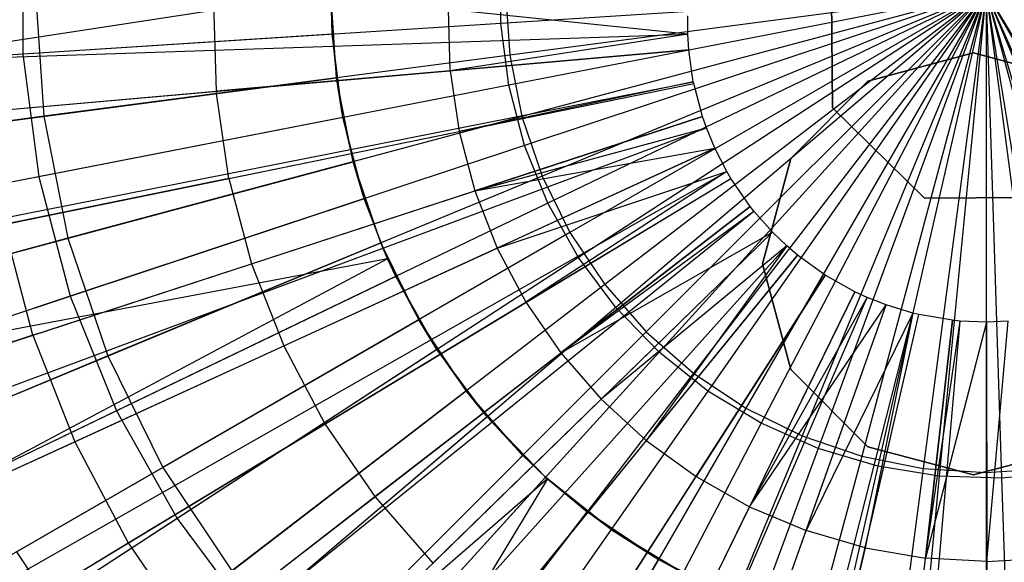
# Model space of a CAD drawing. Extents: x 0.2 to 40.1, y -6.7 to 6.7.
# Tile 177 of 256: x 10.057 to 10.648, y 3.246 to 3.572. Entities that reach past the tile are written whole.
import ezdxf

# ---------------------------------------------------------------- set-up
doc = ezdxf.new("R2010")
doc.units = 0
doc.header["$MEASUREMENT"] = 0
doc.layers.get('0').update_dxf_attribs({"color": 13, "linetype": 'CONTINUOUS'})

# ---------------------------------------------------------------- blocks, each defined once
blk = doc.blocks.new('SNOWBALL_XIV_PM3_STL')
at = {"color": 0}
for p, q in [((10.0584, 3.62546, 4.871), (10.0584, 3.5512, 4.871)), ((10.0584, 3.62546, 4.871), (10.0584, 3.5512, 4.871)), ((10.34533, 3.56962, 4.81693), (10.34533, 3.60704, 4.81693)), ((10.34533, 3.56962, 4.81693), (10.34533, 3.60704, 4.81693)), ((10.54396, 3.59646, 9.48565), (10.54454, 3.51903, 9.48565)), ((10.54454, 3.51903, 51.77575), (10.54396, 3.59646, 51.77575)), ((10.54396, 3.59646, 9.48565), (10.54454, 3.51903, 9.48565)), ((10.54454, 3.51903, 51.77575), (10.54396, 3.59646, 51.77575)), ((10.24337, 3.58833, 9.49024), (9.95986, 3.54488, 9.42376)), ((10.24337, 3.58833, 9.49024), (9.95986, 3.54488, 9.42376)), ((10.06605, 3.58833, 4.93766), (10.07093, 3.51384, 4.93766)), ((10.06605, 3.58833, 4.93766), (10.07093, 3.51384, 4.93766)), ((10.24337, 3.58833, 9.42593), (10.24418, 3.56313, 9.49024)), ((10.24673, 3.53699, 9.42593), (10.24337, 3.58833, 9.42593)), ((10.24418, 3.56313, 9.49024), (10.24337, 3.58833, 9.49024)), ((10.24337, 3.58833, 9.42593), (10.24418, 3.56313, 9.49024)), ((10.24418, 3.56313, 9.49024), (10.24337, 3.58833, 9.49024)), ((10.24673, 3.53699, 9.42593), (10.24337, 3.58833, 9.42593)), ((10.63672, 3.58833, 4.79882), (10.34533, 3.56962, 4.81693)), ((10.63672, 3.58833, 4.79882), (10.34533, 3.56962, 4.81693)), ((10.34827, 3.58833, 4.87007), (10.35074, 3.55068, 4.87007)), ((10.34827, 3.58833, 4.87007), (10.35074, 3.55068, 4.87007)), ((10.63672, 3.58833, 4.79882), (10.35011, 3.53251, 4.81693)), ((10.63672, 3.58833, 4.79882), (10.35011, 3.53251, 4.81693)), ((10.63672, 3.58833, 4.83819), (10.35074, 3.55068, 4.87007)), ((10.63672, 3.58833, 4.83819), (10.35074, 3.55068, 4.87007)), ((10.63672, 3.58833, 4.83819), (10.3581, 3.51368, 4.87007)), ((10.63672, 3.58833, 4.83819), (10.3581, 3.51368, 4.87007)), ((10.63672, 3.58833, 4.79882), (10.3596, 3.49632, 4.81693)), ((10.63672, 3.58833, 4.79882), (10.3596, 3.49632, 4.81693)), ((10.63672, 3.58833, 4.83819), (10.37023, 3.47795, 4.87007)), ((10.63672, 3.58833, 4.83819), (10.37023, 3.47795, 4.87007)), ((10.63672, 3.58833, 4.79882), (10.37364, 3.46164, 4.81693)), ((10.63672, 3.58833, 4.79882), (10.37364, 3.46164, 4.81693)), ((10.63672, 3.58833, 4.83819), (10.38692, 3.44411, 4.87007)), ((10.63672, 3.58833, 4.83819), (10.38692, 3.44411, 4.87007)), ((10.63672, 3.58833, 4.79882), (10.392, 3.42904, 4.81693)), ((10.63672, 3.58833, 4.79882), (10.392, 3.42904, 4.81693)), ((10.63672, 3.58833, 4.83819), (10.40788, 3.41273, 4.87007)), ((10.63672, 3.58833, 4.83819), (10.40788, 3.41273, 4.87007)), ((10.63672, 3.58833, 4.79882), (10.41438, 3.39905, 4.81693)), ((10.63672, 3.58833, 4.79882), (10.41438, 3.39905, 4.81693)), ((10.63672, 3.58833, 4.83819), (10.43276, 3.38437, 4.87007)), ((10.63672, 3.58833, 4.83819), (10.43276, 3.38437, 4.87007)), ((10.63672, 3.58833, 4.79882), (10.44041, 3.37217, 4.81693)), ((10.63672, 3.58833, 4.79882), (10.44041, 3.37217, 4.81693)), ((10.63672, 3.58833, 4.83819), (10.46113, 3.35949, 4.87007)), ((10.63672, 3.58833, 4.83819), (10.46113, 3.35949, 4.87007)), ((10.63672, 3.58833, 4.79882), (10.46967, 3.34884, 4.81693)), ((10.63672, 3.58833, 4.79882), (10.46967, 3.34884, 4.81693)), ((10.63672, 3.58833, 4.83819), (10.4925, 3.33853, 4.87007)), ((10.63672, 3.58833, 4.83819), (10.4925, 3.33853, 4.87007)), ((10.63672, 3.58833, 4.79882), (10.50166, 3.32945, 4.81693)), ((10.63672, 3.58833, 4.79882), (10.50166, 3.32945, 4.81693)), ((10.63672, 3.58833, 4.83819), (10.52634, 3.32184, 4.87007)), ((10.63672, 3.58833, 4.83819), (10.52634, 3.32184, 4.87007)), ((10.63672, 3.58833, 4.79882), (10.53588, 3.3143, 4.81693)), ((10.63672, 3.58833, 4.79882), (10.53588, 3.3143, 4.81693)), ((10.63672, 3.58833, 4.83819), (10.56207, 3.30971, 4.87007)), ((10.63672, 3.58833, 4.83819), (10.56207, 3.30971, 4.87007)), ((10.63672, 3.58833, 4.79882), (10.57175, 3.30366, 4.81693)), ((10.63672, 3.58833, 4.79882), (10.57175, 3.30366, 4.81693)), ((10.63672, 3.58833, 4.83819), (10.59907, 3.30235, 4.87007)), ((10.63672, 3.58833, 4.83819), (10.59907, 3.30235, 4.87007)), ((10.63672, 3.58833, 4.79882), (10.60869, 3.29768, 4.81693)), ((10.63672, 3.58833, 4.79882), (10.60869, 3.29768, 4.81693)), ((10.63672, 3.58833, 4.83819), (10.78095, 3.33853, 4.87007)), ((10.63672, 3.58833, 4.83819), (10.71138, 3.30971, 4.87007)), ((10.63672, 3.58833, 4.83819), (10.74711, 3.32184, 4.87007)), ((10.63672, 3.58833, 4.83819), (10.74711, 3.32184, 4.87007)), ((10.63672, 3.58833, 4.83819), (10.78095, 3.33853, 4.87007)), ((10.63672, 3.58833, 4.83819), (10.67437, 3.30235, 4.87007)), ((10.63672, 3.58833, 4.83819), (10.71138, 3.30971, 4.87007)), ((10.63672, 3.58833, 4.83819), (10.63672, 3.29988, 4.87007)), ((10.63672, 3.58833, 4.83819), (10.67437, 3.30235, 4.87007)), ((10.63672, 3.58833, 4.83819), (10.63672, 3.29988, 4.87007)), ((10.63672, 3.58833, 4.79882), (10.78809, 3.33863, 4.81693)), ((10.63672, 3.58833, 4.79882), (10.7198, 3.3084, 4.81693)), ((10.63672, 3.58833, 4.79882), (10.75492, 3.32133, 4.81693)), ((10.63672, 3.58833, 4.79882), (10.64608, 3.29648, 4.81693)), ((10.63672, 3.58833, 4.79882), (10.64608, 3.29648, 4.81693)), ((10.63672, 3.58833, 4.79882), (10.68333, 3.30008, 4.81693)), ((10.63672, 3.58833, 4.79882), (10.68333, 3.30008, 4.81693)), ((10.63672, 3.58833, 4.79882), (10.7198, 3.3084, 4.81693)), ((10.63672, 3.58833, 4.79882), (10.75492, 3.32133, 4.81693)), ((10.63672, 3.58833, 4.79882), (10.78809, 3.33863, 4.81693)), ((10.17294, 3.58182, 9.53325), (10.17454, 3.52887, 9.53325)), ((10.17294, 3.58182, 9.53325), (10.17454, 3.52887, 9.53325)), ((10.31506, 3.54118, 9.56746), (10.31395, 3.57803, 9.56746)), ((10.31506, 3.54118, 9.56746), (10.31395, 3.57803, 9.56746)), ((10.45769, 3.56328, 9.59392), (10.31395, 3.57803, 9.56746)), ((10.45769, 3.56328, 9.59392), (10.31395, 3.57803, 9.56746)), ((10.45769, 3.56328, 9.59392), (10.45765, 3.57416, 9.59392)), ((10.45769, 3.56328, 9.59392), (10.45765, 3.57416, 9.59392)), ((10.34533, 3.56962, 4.81693), (10.0584, 3.5512, 4.871)), ((10.34533, 3.56962, 4.81693), (10.0584, 3.5512, 4.871)), ((10.35011, 3.53251, 4.81693), (10.34533, 3.56962, 4.81693)), ((10.35011, 3.53251, 4.81693), (10.34533, 3.56962, 4.81693)), ((9.75141, 3.53932, 9.37739), (10.45769, 3.56328, 9.59392)), ((9.75141, 3.53932, 9.37739), (10.45769, 3.56328, 9.59392)), ((10.24418, 3.56313, 9.49024), (9.95986, 3.54488, 9.42376)), ((10.24418, 3.56313, 9.49024), (9.95986, 3.54488, 9.42376)), ((10.24418, 3.56313, 9.49024), (10.24673, 3.53699, 9.42593)), ((10.25062, 3.51314, 9.49024), (10.24418, 3.56313, 9.49024)), ((10.24418, 3.56313, 9.49024), (10.24673, 3.53699, 9.42593)), ((10.25062, 3.51314, 9.49024), (10.24418, 3.56313, 9.49024)), ((10.45769, 3.56328, 9.59392), (10.31506, 3.54118, 9.56746)), ((10.45769, 3.56328, 9.59392), (10.31506, 3.54118, 9.56746)), ((10.45827, 3.55372, 9.59392), (10.45769, 3.56328, 9.59392)), ((10.45827, 3.55372, 9.59392), (10.45769, 3.56328, 9.59392)), ((9.75428, 3.49205, 9.37739), (10.45827, 3.55372, 9.59392)), ((9.75428, 3.49205, 9.37739), (10.45827, 3.55372, 9.59392)), ((10.45827, 3.55372, 9.59392), (10.31506, 3.54118, 9.56746)), ((10.45827, 3.55372, 9.59392), (10.31506, 3.54118, 9.56746)), ((10.46098, 3.53464, 9.59392), (10.45827, 3.55372, 9.59392)), ((10.46098, 3.53464, 9.59392), (10.45827, 3.55372, 9.59392)), ((10.0584, 3.5512, 4.871), (9.78034, 3.53335, 4.9602)), ((10.0584, 3.5512, 4.871), (9.78034, 3.53335, 4.9602)), ((10.0584, 3.5512, 4.871), (10.0679, 3.47755, 4.871)), ((10.0584, 3.5512, 4.871), (10.0679, 3.47755, 4.871)), ((10.35074, 3.55068, 4.87007), (10.07093, 3.51384, 4.93766)), ((10.35074, 3.55068, 4.87007), (10.07093, 3.51384, 4.93766)), ((10.35074, 3.55068, 4.87007), (10.3581, 3.51368, 4.87007)), ((10.35074, 3.55068, 4.87007), (10.3581, 3.51368, 4.87007)), ((10.62921, 3.55197, 50.87138), (10.56583, 3.53498, 50.87138)), ((10.56583, 3.53498, 50.91075), (10.62921, 3.55197, 50.91075)), ((10.56583, 3.53498, 50.91075), (10.62921, 3.55197, 50.91075)), ((10.62921, 3.55197, 50.87138), (10.56583, 3.53498, 50.87138)), ((10.6926, 3.53498, 50.87138), (10.62921, 3.55197, 50.87138)), ((10.62921, 3.55197, 50.91075), (10.6926, 3.53498, 50.91075)), ((10.62921, 3.55197, 50.91075), (10.6926, 3.53498, 50.91075)), ((10.62921, 3.55197, 50.91075), (10.62921, 3.55197, 50.87138)), ((10.6926, 3.53498, 50.87138), (10.62921, 3.55197, 50.87138)), ((10.62921, 3.55197, 50.91075), (10.62921, 3.55197, 50.87138)), ((9.97031, 3.5006, 9.34542), (10.24673, 3.53699, 9.42593)), ((9.97031, 3.5006, 9.34542), (10.24673, 3.53699, 9.42593)), ((10.31506, 3.54118, 9.56746), (10.17454, 3.52887, 9.53325)), ((10.31506, 3.54118, 9.56746), (10.17454, 3.52887, 9.53325)), ((10.25062, 3.51314, 9.49024), (10.24673, 3.53699, 9.42593)), ((10.25062, 3.51314, 9.49024), (10.24673, 3.53699, 9.42593)), ((10.25677, 3.48652, 9.42593), (10.24673, 3.53699, 9.42593)), ((10.25677, 3.48652, 9.42593), (10.24673, 3.53699, 9.42593)), ((10.31506, 3.54118, 9.56746), (10.32037, 3.50469, 9.56746)), ((10.31506, 3.54118, 9.56746), (10.32037, 3.50469, 9.56746)), ((9.76769, 3.39769, 9.37739), (10.46098, 3.53464, 9.59392)), ((9.76769, 3.39769, 9.37739), (10.46098, 3.53464, 9.59392)), ((9.76884, 3.39197, 9.37739), (10.46122, 3.53348, 9.59392)), ((9.76884, 3.39197, 9.37739), (10.46122, 3.53348, 9.59392)), ((10.35011, 3.53251, 4.81693), (10.0679, 3.47755, 4.871)), ((10.35011, 3.53251, 4.81693), (10.0679, 3.47755, 4.871)), ((10.46098, 3.53464, 9.59392), (10.32037, 3.50469, 9.56746)), ((10.46098, 3.53464, 9.59392), (10.32037, 3.50469, 9.56746)), ((10.32037, 3.50469, 9.56746), (10.46122, 3.53348, 9.59392)), ((10.32037, 3.50469, 9.56746), (10.46122, 3.53348, 9.59392)), ((10.3596, 3.49632, 4.81693), (10.35011, 3.53251, 4.81693)), ((10.3596, 3.49632, 4.81693), (10.35011, 3.53251, 4.81693)), ((10.46122, 3.53348, 9.59392), (10.46098, 3.53464, 9.59392)), ((10.46122, 3.53348, 9.59392), (10.46098, 3.53464, 9.59392)), ((10.46645, 3.51371, 9.59392), (10.46122, 3.53348, 9.59392)), ((10.46645, 3.51371, 9.59392), (10.46122, 3.53348, 9.59392)), ((10.56583, 3.53498, 50.87138), (10.51943, 3.48858, 50.87138)), ((10.51943, 3.48858, 50.91075), (10.56583, 3.53498, 50.91075)), ((10.51943, 3.48858, 50.91075), (10.56583, 3.53498, 50.91075)), ((10.56583, 3.53498, 50.87138), (10.51943, 3.48858, 50.87138)), ((10.56583, 3.53498, 50.91075), (10.56583, 3.53498, 50.87138)), ((10.56583, 3.53498, 50.91075), (10.56583, 3.53498, 50.87138)), ((10.03701, 3.51682, 9.49142), (10.17454, 3.52887, 9.53325)), ((10.03701, 3.51682, 9.49142), (10.17454, 3.52887, 9.53325)), ((10.18217, 3.47645, 9.53325), (10.17454, 3.52887, 9.53325)), ((10.18217, 3.47645, 9.53325), (10.17454, 3.52887, 9.53325)), ((10.54454, 3.51903, 9.48565), (10.5997, 3.46469, 9.48565)), ((10.5997, 3.46469, 51.77575), (10.54454, 3.51903, 51.77575)), ((10.54454, 3.51903, 51.77575), (10.54454, 3.51903, 9.48565)), ((10.54454, 3.51903, 51.77575), (10.54454, 3.51903, 9.48565)), ((10.54454, 3.51903, 9.48565), (10.5997, 3.46469, 9.48565)), ((10.5997, 3.46469, 51.77575), (10.54454, 3.51903, 51.77575)), ((9.79472, 3.29419, 9.37739), (10.46645, 3.51371, 9.59392)), ((9.79472, 3.29419, 9.37739), (10.46645, 3.51371, 9.59392)), ((10.07093, 3.51384, 4.93766), (9.80167, 3.47839, 5.03993)), ((10.07093, 3.51384, 4.93766), (9.80167, 3.47839, 5.03993)), ((10.25062, 3.51314, 9.49024), (9.97097, 3.45868, 9.42376)), ((10.25062, 3.51314, 9.49024), (9.97097, 3.45868, 9.42376)), ((10.07093, 3.51384, 4.93766), (10.0855, 3.44063, 4.93766)), ((10.07093, 3.51384, 4.93766), (10.0855, 3.44063, 4.93766)), ((10.3581, 3.51368, 4.87007), (10.0855, 3.44063, 4.93766)), ((10.3581, 3.51368, 4.87007), (10.0855, 3.44063, 4.93766)), ((10.25062, 3.51314, 9.49024), (10.25677, 3.48652, 9.42593)), ((10.26341, 3.46438, 9.49024), (10.25062, 3.51314, 9.49024)), ((10.25062, 3.51314, 9.49024), (10.25677, 3.48652, 9.42593)), ((10.26341, 3.46438, 9.49024), (10.25062, 3.51314, 9.49024)), ((10.46645, 3.51371, 9.59392), (10.3298, 3.46905, 9.56746)), ((10.46645, 3.51371, 9.59392), (10.3298, 3.46905, 9.56746)), ((10.3581, 3.51368, 4.87007), (10.37023, 3.47795, 4.87007)), ((10.3581, 3.51368, 4.87007), (10.37023, 3.47795, 4.87007)), ((10.46883, 3.5069, 9.59392), (10.46645, 3.51371, 9.59392)), ((10.46883, 3.5069, 9.59392), (10.46645, 3.51371, 9.59392)), ((9.80648, 3.26051, 9.37739), (10.46883, 3.5069, 9.59392)), ((9.80648, 3.26051, 9.37739), (10.46883, 3.5069, 9.59392)), ((10.3298, 3.46905, 9.56746), (10.46883, 3.5069, 9.59392)), ((10.3298, 3.46905, 9.56746), (10.46883, 3.5069, 9.59392)), ((10.4739, 3.49466, 9.59392), (10.46883, 3.5069, 9.59392)), ((10.4739, 3.49466, 9.59392), (10.46883, 3.5069, 9.59392)), ((10.18217, 3.47645, 9.53325), (10.32037, 3.50469, 9.56746)), ((10.18217, 3.47645, 9.53325), (10.32037, 3.50469, 9.56746)), ((10.32037, 3.50469, 9.56746), (10.3298, 3.46905, 9.56746)), ((10.32037, 3.50469, 9.56746), (10.3298, 3.46905, 9.56746)), ((9.83157, 3.2, 9.37739), (10.4739, 3.49466, 9.59392)), ((9.83157, 3.2, 9.37739), (10.4739, 3.49466, 9.59392)), ((10.3596, 3.49632, 4.81693), (10.08673, 3.40572, 4.871)), ((10.3596, 3.49632, 4.81693), (10.08673, 3.40572, 4.871)), ((10.3298, 3.46905, 9.56746), (10.4739, 3.49466, 9.59392)), ((10.3298, 3.46905, 9.56746), (10.4739, 3.49466, 9.59392)), ((10.4739, 3.49466, 9.59392), (10.34324, 3.43472, 9.56746)), ((10.4739, 3.49466, 9.59392), (10.34324, 3.43472, 9.56746)), ((10.37364, 3.46164, 4.81693), (10.3596, 3.49632, 4.81693)), ((10.37364, 3.46164, 4.81693), (10.3596, 3.49632, 4.81693)), ((10.48102, 3.48077, 9.59392), (10.4739, 3.49466, 9.59392)), ((10.48102, 3.48077, 9.59392), (10.4739, 3.49466, 9.59392)), ((10.51943, 3.48858, 50.87138), (10.50244, 3.4252, 50.87138)), ((10.50244, 3.4252, 50.91075), (10.51943, 3.48858, 50.91075)), ((10.50244, 3.4252, 50.91075), (10.51943, 3.48858, 50.91075)), ((10.51943, 3.48858, 50.87138), (10.50244, 3.4252, 50.87138)), ((10.51943, 3.48858, 50.91075), (10.51943, 3.48858, 50.87138)), ((10.51943, 3.48858, 50.91075), (10.51943, 3.48858, 50.87138)), ((9.98746, 3.41436, 9.34542), (10.25677, 3.48652, 9.42593)), ((9.98746, 3.41436, 9.34542), (10.25677, 3.48652, 9.42593)), ((10.26341, 3.46438, 9.49024), (10.25677, 3.48652, 9.42593)), ((10.26341, 3.46438, 9.49024), (10.25677, 3.48652, 9.42593)), ((10.27331, 3.4378, 9.42593), (10.25677, 3.48652, 9.42593)), ((10.27331, 3.4378, 9.42593), (10.25677, 3.48652, 9.42593)), ((10.0679, 3.47755, 4.871), (9.7944, 3.42429, 4.9602)), ((10.0679, 3.47755, 4.871), (9.7944, 3.42429, 4.9602)), ((9.86677, 3.13133, 9.37739), (10.48102, 3.48077, 9.59392)), ((9.86677, 3.13133, 9.37739), (10.48102, 3.48077, 9.59392)), ((9.87892, 3.11063, 9.37739), (10.48348, 3.47659, 9.59392)), ((9.87892, 3.11063, 9.37739), (10.48348, 3.47659, 9.59392)), ((10.18217, 3.47645, 9.53325), (10.0469, 3.4488, 9.49142)), ((10.18217, 3.47645, 9.53325), (10.0469, 3.4488, 9.49142)), ((10.0679, 3.47755, 4.871), (10.08673, 3.40572, 4.871)), ((10.0679, 3.47755, 4.871), (10.08673, 3.40572, 4.871)), ((10.37023, 3.47795, 4.87007), (10.10949, 3.36994, 4.93766)), ((10.37023, 3.47795, 4.87007), (10.10949, 3.36994, 4.93766)), ((10.18217, 3.47645, 9.53325), (10.19572, 3.42524, 9.53325)), ((10.18217, 3.47645, 9.53325), (10.19572, 3.42524, 9.53325)), ((10.34324, 3.43472, 9.56746), (10.48102, 3.48077, 9.59392)), ((10.34324, 3.43472, 9.56746), (10.48102, 3.48077, 9.59392)), ((10.48102, 3.48077, 9.59392), (10.3605, 3.40214, 9.56746)), ((10.48102, 3.48077, 9.59392), (10.3605, 3.40214, 9.56746)), ((10.3605, 3.40214, 9.56746), (10.48348, 3.47659, 9.59392)), ((10.3605, 3.40214, 9.56746), (10.48348, 3.47659, 9.59392)), ((10.37023, 3.47795, 4.87007), (10.38692, 3.44411, 4.87007)), ((10.37023, 3.47795, 4.87007), (10.38692, 3.44411, 4.87007)), ((10.48348, 3.47659, 9.59392), (10.48102, 3.48077, 9.59392)), ((10.48348, 3.47659, 9.59392), (10.48102, 3.48077, 9.59392)), ((10.49505, 3.45972, 9.59392), (10.48348, 3.47659, 9.59392)), ((10.49505, 3.45972, 9.59392), (10.48348, 3.47659, 9.59392)), ((10.19572, 3.42524, 9.53325), (10.3298, 3.46905, 9.56746)), ((10.19572, 3.42524, 9.53325), (10.3298, 3.46905, 9.56746)), ((10.3298, 3.46905, 9.56746), (10.34324, 3.43472, 9.56746)), ((10.3298, 3.46905, 9.56746), (10.34324, 3.43472, 9.56746)), ((10.5997, 3.46469, 9.48565), (10.67713, 3.46528, 9.48565)), ((10.67713, 3.46528, 51.77575), (10.5997, 3.46469, 51.77575)), ((10.5997, 3.46469, 9.48565), (10.67713, 3.46528, 9.48565)), ((10.67713, 3.46528, 51.77575), (10.5997, 3.46469, 51.77575)), ((10.5997, 3.46469, 51.77575), (10.5997, 3.46469, 9.48565)), ((10.5997, 3.46469, 51.77575), (10.5997, 3.46469, 9.48565)), ((9.93615, 3.02724, 9.37739), (10.49505, 3.45972, 9.59392)), ((9.93615, 3.02724, 9.37739), (10.49505, 3.45972, 9.59392)), ((10.26341, 3.46438, 9.49024), (9.99302, 3.37461, 9.42376)), ((10.26341, 3.46438, 9.49024), (9.99302, 3.37461, 9.42376)), ((10.37364, 3.46164, 4.81693), (10.1146, 3.33689, 4.871)), ((10.37364, 3.46164, 4.81693), (10.1146, 3.33689, 4.871)), ((10.26341, 3.46438, 9.49024), (10.27331, 3.4378, 9.42593)), ((10.27738, 3.42834, 9.49024), (10.26341, 3.46438, 9.49024)), ((10.26341, 3.46438, 9.49024), (10.27331, 3.4378, 9.42593)), ((10.27738, 3.42834, 9.49024), (10.26341, 3.46438, 9.49024)), ((10.392, 3.42904, 4.81693), (10.37364, 3.46164, 4.81693)), ((10.392, 3.42904, 4.81693), (10.37364, 3.46164, 4.81693)), ((10.49505, 3.45972, 9.59392), (10.38136, 3.37175, 9.56746)), ((10.49505, 3.45972, 9.59392), (10.38136, 3.37175, 9.56746)), ((10.49725, 3.45694, 9.59392), (10.49505, 3.45972, 9.59392)), ((10.49725, 3.45694, 9.59392), (10.49505, 3.45972, 9.59392)), ((9.94701, 3.01349, 9.37739), (10.49725, 3.45694, 9.59392)), ((9.94701, 3.01349, 9.37739), (10.49725, 3.45694, 9.59392)), ((10.38136, 3.37175, 9.56746), (10.49725, 3.45694, 9.59392)), ((10.38136, 3.37175, 9.56746), (10.49725, 3.45694, 9.59392)), ((10.50847, 3.44429, 9.59392), (10.49725, 3.45694, 9.59392)), ((10.50847, 3.44429, 9.59392), (10.49725, 3.45694, 9.59392)), ((10.06449, 3.38235, 9.49142), (10.0469, 3.4488, 9.49142)), ((10.06449, 3.38235, 9.49142), (10.0469, 3.4488, 9.49142)), ((10.00252, 2.95091, 9.37739), (10.50847, 3.44429, 9.59392)), ((10.00252, 2.95091, 9.37739), (10.50847, 3.44429, 9.59392)), ((10.38692, 3.44411, 4.87007), (10.14251, 3.303, 4.93766)), ((10.38692, 3.44411, 4.87007), (10.14251, 3.303, 4.93766)), ((10.38136, 3.37175, 9.56746), (10.50847, 3.44429, 9.59392)), ((10.38136, 3.37175, 9.56746), (10.50847, 3.44429, 9.59392)), ((10.38692, 3.44411, 4.87007), (10.40788, 3.41273, 4.87007)), ((10.38692, 3.44411, 4.87007), (10.40788, 3.41273, 4.87007)), ((10.40555, 3.34393, 9.56746), (10.50847, 3.44429, 9.59392)), ((10.40555, 3.34393, 9.56746), (10.50847, 3.44429, 9.59392)), ((10.51708, 3.43603, 9.59392), (10.50847, 3.44429, 9.59392)), ((10.51708, 3.43603, 9.59392), (10.50847, 3.44429, 9.59392)), ((10.0855, 3.44063, 4.93766), (9.82316, 3.37034, 5.03993)), ((10.0855, 3.44063, 4.93766), (9.82316, 3.37034, 5.03993)), ((10.01572, 3.3311, 9.34542), (10.27331, 3.4378, 9.42593)), ((10.01572, 3.3311, 9.34542), (10.27331, 3.4378, 9.42593)), ((10.0451, 2.91005, 9.37739), (10.51708, 3.43603, 9.59392)), ((10.0451, 2.91005, 9.37739), (10.51708, 3.43603, 9.59392)), ((10.0855, 3.44063, 4.93766), (10.10949, 3.36994, 4.93766)), ((10.0855, 3.44063, 4.93766), (10.10949, 3.36994, 4.93766)), ((10.27738, 3.42834, 9.49024), (10.27331, 3.4378, 9.42593)), ((10.27738, 3.42834, 9.49024), (10.27331, 3.4378, 9.42593)), ((10.28232, 3.41766, 9.49024), (10.27331, 3.4378, 9.42593)), ((10.28232, 3.41766, 9.49024), (10.27331, 3.4378, 9.42593)), ((10.29607, 3.39165, 9.42593), (10.27331, 3.4378, 9.42593)), ((10.29607, 3.39165, 9.42593), (10.27331, 3.4378, 9.42593)), ((10.51708, 3.43603, 9.59392), (10.40555, 3.34393, 9.56746)), ((10.51708, 3.43603, 9.59392), (10.40555, 3.34393, 9.56746)), ((10.51708, 3.43603, 9.59392), (10.43275, 3.31904, 9.56746)), ((10.51708, 3.43603, 9.59392), (10.43275, 3.31904, 9.56746)), ((10.52356, 3.43049, 9.59392), (10.51708, 3.43603, 9.59392)), ((10.52356, 3.43049, 9.59392), (10.51708, 3.43603, 9.59392)), ((10.07715, 2.88265, 9.37739), (10.52356, 3.43049, 9.59392)), ((10.07715, 2.88265, 9.37739), (10.52356, 3.43049, 9.59392)), ((10.392, 3.42904, 4.81693), (10.15104, 3.27219, 4.871)), ((10.392, 3.42904, 4.81693), (10.15104, 3.27219, 4.871)), ((10.21502, 3.3759, 9.53325), (10.34324, 3.43472, 9.56746)), ((10.21502, 3.3759, 9.53325), (10.34324, 3.43472, 9.56746)), ((10.34324, 3.43472, 9.56746), (10.3605, 3.40214, 9.56746)), ((10.34324, 3.43472, 9.56746), (10.3605, 3.40214, 9.56746)), ((10.41438, 3.39905, 4.81693), (10.392, 3.42904, 4.81693)), ((10.41438, 3.39905, 4.81693), (10.392, 3.42904, 4.81693)), ((10.52356, 3.43049, 9.59392), (10.43275, 3.31904, 9.56746)), ((10.52356, 3.43049, 9.59392), (10.43275, 3.31904, 9.56746)), ((10.54013, 3.41849, 9.59392), (10.52356, 3.43049, 9.59392)), ((10.54013, 3.41849, 9.59392), (10.52356, 3.43049, 9.59392)), ((10.27738, 3.42834, 9.49024), (9.99302, 3.37461, 9.42376)), ((10.27738, 3.42834, 9.49024), (9.99302, 3.37461, 9.42376)), ((10.27738, 3.42834, 9.49024), (10.02563, 3.29405, 9.42376)), ((10.27738, 3.42834, 9.49024), (10.02563, 3.29405, 9.42376)), ((10.06449, 3.38235, 9.49142), (10.19572, 3.42524, 9.53325)), ((10.06449, 3.38235, 9.49142), (10.19572, 3.42524, 9.53325)), ((10.19572, 3.42524, 9.53325), (10.21502, 3.3759, 9.53325)), ((10.19572, 3.42524, 9.53325), (10.21502, 3.3759, 9.53325)), ((10.28232, 3.41766, 9.49024), (10.27738, 3.42834, 9.49024)), ((10.28232, 3.41766, 9.49024), (10.27738, 3.42834, 9.49024)), ((10.50244, 3.4252, 50.87138), (10.51943, 3.36181, 50.87138)), ((10.51943, 3.36181, 50.91075), (10.50244, 3.4252, 50.91075)), ((10.50244, 3.4252, 50.91075), (10.50244, 3.4252, 50.87138)), ((10.50244, 3.4252, 50.91075), (10.50244, 3.4252, 50.87138)), ((10.51943, 3.36181, 50.91075), (10.50244, 3.4252, 50.91075)), ((10.50244, 3.4252, 50.87138), (10.51943, 3.36181, 50.87138)), ((10.28232, 3.41766, 9.49024), (10.02563, 3.29405, 9.42376)), ((10.28232, 3.41766, 9.49024), (10.02563, 3.29405, 9.42376)), ((10.15853, 2.82369, 9.37739), (10.54013, 3.41849, 9.59392)), ((10.15853, 2.82369, 9.37739), (10.54013, 3.41849, 9.59392)), ((10.28232, 3.41766, 9.49024), (10.29607, 3.39165, 9.42593)), ((10.30706, 3.37374, 9.49024), (10.28232, 3.41766, 9.49024)), ((10.30706, 3.37374, 9.49024), (10.28232, 3.41766, 9.49024)), ((10.28232, 3.41766, 9.49024), (10.29607, 3.39165, 9.42593)), ((10.54013, 3.41849, 9.59392), (10.46262, 3.29742, 9.56746)), ((10.54013, 3.41849, 9.59392), (10.46262, 3.29742, 9.56746)), ((10.55796, 3.40846, 9.59392), (10.54013, 3.41849, 9.59392)), ((10.55796, 3.40846, 9.59392), (10.54013, 3.41849, 9.59392)), ((10.40788, 3.41273, 4.87007), (10.18398, 3.24093, 4.93766)), ((10.40788, 3.41273, 4.87007), (10.18398, 3.24093, 4.93766)), ((10.40788, 3.41273, 4.87007), (10.43276, 3.38437, 4.87007)), ((10.40788, 3.41273, 4.87007), (10.43276, 3.38437, 4.87007)), ((10.08673, 3.40572, 4.871), (9.8223, 3.31792, 4.9602)), ((10.08673, 3.40572, 4.871), (9.8223, 3.31792, 4.9602)), ((10.08673, 3.40572, 4.871), (10.1146, 3.33689, 4.871)), ((10.08673, 3.40572, 4.871), (10.1146, 3.33689, 4.871)), ((10.24722, 2.77375, 9.37739), (10.55796, 3.40846, 9.59392)), ((10.24722, 2.77375, 9.37739), (10.55796, 3.40846, 9.59392)), ((10.55796, 3.40846, 9.59392), (10.49475, 3.27935, 9.56746)), ((10.55796, 3.40846, 9.59392), (10.49475, 3.27935, 9.56746)), ((10.56546, 3.405, 9.59392), (10.55796, 3.40846, 9.59392)), ((10.56546, 3.405, 9.59392), (10.55796, 3.40846, 9.59392)), ((10.23982, 3.3291, 9.53325), (10.3605, 3.40214, 9.56746)), ((10.23982, 3.3291, 9.53325), (10.3605, 3.40214, 9.56746)), ((10.28433, 2.75664, 9.37739), (10.56546, 3.405, 9.59392)), ((10.28433, 2.75664, 9.37739), (10.56546, 3.405, 9.59392)), ((10.34045, 2.73454, 9.37739), (10.57681, 3.40053, 9.59392)), ((10.34045, 2.73454, 9.37739), (10.57681, 3.40053, 9.59392)), ((10.3605, 3.40214, 9.56746), (10.38136, 3.37175, 9.56746)), ((10.3605, 3.40214, 9.56746), (10.38136, 3.37175, 9.56746)), ((10.49475, 3.27935, 9.56746), (10.56546, 3.405, 9.59392)), ((10.49475, 3.27935, 9.56746), (10.56546, 3.405, 9.59392)), ((10.49475, 3.27935, 9.56746), (10.57681, 3.40053, 9.59392)), ((10.49475, 3.27935, 9.56746), (10.57681, 3.40053, 9.59392)), ((10.52873, 3.26506, 9.56746), (10.57681, 3.40053, 9.59392)), ((10.52873, 3.26506, 9.56746), (10.57681, 3.40053, 9.59392)), ((10.57681, 3.40053, 9.59392), (10.56546, 3.405, 9.59392)), ((10.57681, 3.40053, 9.59392), (10.56546, 3.405, 9.59392)), ((10.59275, 3.3957, 9.59392), (10.57681, 3.40053, 9.59392)), ((10.59275, 3.3957, 9.59392), (10.57681, 3.40053, 9.59392)), ((10.41438, 3.39905, 4.81693), (10.19545, 3.21267, 4.871)), ((10.41438, 3.39905, 4.81693), (10.19545, 3.21267, 4.871)), ((10.44041, 3.37217, 4.81693), (10.41438, 3.39905, 4.81693)), ((10.44041, 3.37217, 4.81693), (10.41438, 3.39905, 4.81693)), ((10.41926, 2.71063, 9.37739), (10.59275, 3.3957, 9.59392)), ((10.41926, 2.71063, 9.37739), (10.59275, 3.3957, 9.59392)), ((10.43755, 2.70621, 9.37739), (10.59645, 3.39481, 9.59392)), ((10.43755, 2.70621, 9.37739), (10.59645, 3.39481, 9.59392)), ((10.59275, 3.3957, 9.59392), (10.52873, 3.26506, 9.56746)), ((10.59275, 3.3957, 9.59392), (10.52873, 3.26506, 9.56746)), ((10.59275, 3.3957, 9.59392), (10.56412, 3.25473, 9.56746)), ((10.59275, 3.3957, 9.59392), (10.56412, 3.25473, 9.56746)), ((10.56412, 3.25473, 9.56746), (10.59645, 3.39481, 9.59392)), ((10.56412, 3.25473, 9.56746), (10.59645, 3.39481, 9.59392)), ((10.59645, 3.39481, 9.59392), (10.59275, 3.3957, 9.59392)), ((10.59645, 3.39481, 9.59392), (10.59275, 3.3957, 9.59392)), ((10.61661, 3.39135, 9.59392), (10.59645, 3.39481, 9.59392)), ((10.61661, 3.39135, 9.59392), (10.59645, 3.39481, 9.59392)), ((10.05461, 3.25225, 9.34542), (10.29607, 3.39165, 9.42593)), ((10.05461, 3.25225, 9.34542), (10.29607, 3.39165, 9.42593)), ((10.30706, 3.37374, 9.49024), (10.29607, 3.39165, 9.42593)), ((10.30706, 3.37374, 9.49024), (10.29607, 3.39165, 9.42593)), ((10.32465, 3.34887, 9.42593), (10.29607, 3.39165, 9.42593)), ((10.32465, 3.34887, 9.42593), (10.29607, 3.39165, 9.42593)), ((10.53724, 2.68913, 9.37739), (10.61661, 3.39135, 9.59392)), ((10.53724, 2.68913, 9.37739), (10.61661, 3.39135, 9.59392)), ((10.55983, 2.68687, 9.37739), (10.62117, 3.39089, 9.59392)), ((10.55983, 2.68687, 9.37739), (10.62117, 3.39089, 9.59392)), ((10.61661, 3.39135, 9.59392), (10.60046, 3.2485, 9.56746)), ((10.61661, 3.39135, 9.59392), (10.60046, 3.2485, 9.56746)), ((10.60046, 3.2485, 9.56746), (10.62117, 3.39089, 9.59392)), ((10.60046, 3.2485, 9.56746), (10.62117, 3.39089, 9.59392)), ((10.63703, 3.39022, 9.59392), (10.60046, 3.2485, 9.56746)), ((10.63703, 3.39022, 9.59392), (10.60046, 3.2485, 9.56746)), ((10.62117, 3.39089, 9.59392), (10.61661, 3.39135, 9.59392)), ((10.62117, 3.39089, 9.59392), (10.61661, 3.39135, 9.59392)), ((10.63703, 3.39022, 9.59392), (10.62117, 3.39089, 9.59392)), ((10.63703, 3.39022, 9.59392), (10.62117, 3.39089, 9.59392)), ((10.65, 3.39071, 9.59392), (10.63703, 3.39022, 9.59392)), ((10.65, 3.39071, 9.59392), (10.63703, 3.39022, 9.59392)), ((10.63703, 3.39022, 9.59392), (10.63727, 3.24646, 9.56746)), ((10.63703, 3.39022, 9.59392), (10.63727, 3.24646, 9.56746)), ((10.63822, 2.68353, 9.37739), (10.63703, 3.39022, 9.59392)), ((10.63822, 2.68353, 9.37739), (10.63703, 3.39022, 9.59392)), ((10.63727, 3.24646, 9.56746), (10.65, 3.39071, 9.59392)), ((10.63727, 3.24646, 9.56746), (10.65, 3.39071, 9.59392)), ((10.06449, 3.38235, 9.49142), (9.93589, 3.34033, 9.44195)), ((10.06449, 3.38235, 9.49142), (9.93589, 3.34033, 9.44195)), ((10.06449, 3.38235, 9.49142), (10.08954, 3.31834, 9.49142)), ((10.06449, 3.38235, 9.49142), (10.08954, 3.31834, 9.49142)), ((10.43276, 3.38437, 4.87007), (10.2332, 3.18481, 4.93766)), ((10.43276, 3.38437, 4.87007), (10.2332, 3.18481, 4.93766)), ((10.43276, 3.38437, 4.87007), (10.46113, 3.35949, 4.87007)), ((10.43276, 3.38437, 4.87007), (10.46113, 3.35949, 4.87007)), ((10.08954, 3.31834, 9.49142), (10.21502, 3.3759, 9.53325)), ((10.08954, 3.31834, 9.49142), (10.21502, 3.3759, 9.53325)), ((10.21502, 3.3759, 9.53325), (10.23982, 3.3291, 9.53325)), ((10.21502, 3.3759, 9.53325), (10.23982, 3.3291, 9.53325)), ((10.10949, 3.36994, 4.93766), (9.85857, 3.26601, 5.03993)), ((10.10949, 3.36994, 4.93766), (9.85857, 3.26601, 5.03993)), ((10.30706, 3.37374, 9.49024), (10.06828, 3.21832, 9.42376)), ((10.30706, 3.37374, 9.49024), (10.06828, 3.21832, 9.42376)), ((10.10949, 3.36994, 4.93766), (10.14251, 3.303, 4.93766)), ((10.10949, 3.36994, 4.93766), (10.14251, 3.303, 4.93766)), ((10.44041, 3.37217, 4.81693), (10.24712, 3.15933, 4.871)), ((10.44041, 3.37217, 4.81693), (10.24712, 3.15933, 4.871)), ((10.2698, 3.28542, 9.53325), (10.38136, 3.37175, 9.56746)), ((10.2698, 3.28542, 9.53325), (10.38136, 3.37175, 9.56746)), ((10.30706, 3.37374, 9.49024), (10.32465, 3.34887, 9.42593)), ((10.30706, 3.37374, 9.49024), (10.32465, 3.34887, 9.42593)), ((10.33721, 3.33335, 9.49024), (10.30706, 3.37374, 9.49024)), ((10.33721, 3.33335, 9.49024), (10.30706, 3.37374, 9.49024)), ((10.38136, 3.37175, 9.56746), (10.40555, 3.34393, 9.56746)), ((10.38136, 3.37175, 9.56746), (10.40555, 3.34393, 9.56746)), ((10.46967, 3.34884, 4.81693), (10.44041, 3.37217, 4.81693)), ((10.46967, 3.34884, 4.81693), (10.44041, 3.37217, 4.81693)), ((10.46113, 3.35949, 4.87007), (10.28932, 3.13559, 4.93766)), ((10.46113, 3.35949, 4.87007), (10.28932, 3.13559, 4.93766)), ((10.46113, 3.35949, 4.87007), (10.4925, 3.33853, 4.87007)), ((10.46113, 3.35949, 4.87007), (10.4925, 3.33853, 4.87007)), ((10.51943, 3.36181, 50.87138), (10.56583, 3.31541, 50.87138)), ((10.56583, 3.31541, 50.91075), (10.51943, 3.36181, 50.91075)), ((10.51943, 3.36181, 50.91075), (10.51943, 3.36181, 50.87138)), ((10.51943, 3.36181, 50.91075), (10.51943, 3.36181, 50.87138)), ((10.56583, 3.31541, 50.91075), (10.51943, 3.36181, 50.91075)), ((10.51943, 3.36181, 50.87138), (10.56583, 3.31541, 50.87138)), ((10.10346, 3.17914, 9.34542), (10.32465, 3.34887, 9.42593)), ((10.10346, 3.17914, 9.34542), (10.32465, 3.34887, 9.42593)), ((10.46967, 3.34884, 4.81693), (10.30517, 3.11303, 4.871)), ((10.46967, 3.34884, 4.81693), (10.30517, 3.11303, 4.871)), ((10.33721, 3.33335, 9.49024), (10.32465, 3.34887, 9.42593)), ((10.33721, 3.33335, 9.49024), (10.32465, 3.34887, 9.42593)), ((10.35858, 3.31019, 9.42593), (10.32465, 3.34887, 9.42593)), ((10.35858, 3.31019, 9.42593), (10.32465, 3.34887, 9.42593)), ((10.50166, 3.32945, 4.81693), (10.46967, 3.34884, 4.81693)), ((10.50166, 3.32945, 4.81693), (10.46967, 3.34884, 4.81693)), ((10.30455, 3.24544, 9.53325), (10.40555, 3.34393, 9.56746)), ((10.30455, 3.24544, 9.53325), (10.40555, 3.34393, 9.56746)), ((10.43275, 3.31904, 9.56746), (10.40555, 3.34393, 9.56746)), ((10.43275, 3.31904, 9.56746), (10.40555, 3.34393, 9.56746)), ((10.1146, 3.33689, 4.871), (9.86356, 3.216, 4.9602)), ((10.1146, 3.33689, 4.871), (9.86356, 3.216, 4.9602)), ((10.1146, 3.33689, 4.871), (10.15104, 3.27219, 4.871)), ((10.1146, 3.33689, 4.871), (10.15104, 3.27219, 4.871)), ((10.4925, 3.33853, 4.87007), (10.35139, 3.09412, 4.93766)), ((10.4925, 3.33853, 4.87007), (10.35139, 3.09412, 4.93766)), ((10.4925, 3.33853, 4.87007), (10.52634, 3.32184, 4.87007)), ((10.4925, 3.33853, 4.87007), (10.52634, 3.32184, 4.87007)), ((10.33721, 3.33335, 9.49024), (10.12027, 3.14867, 9.42376)), ((10.33721, 3.33335, 9.49024), (10.12027, 3.14867, 9.42376)), ((10.12172, 3.2576, 9.49142), (10.23982, 3.3291, 9.53325)), ((10.12172, 3.2576, 9.49142), (10.23982, 3.3291, 9.53325)), ((10.23982, 3.3291, 9.53325), (10.2698, 3.28542, 9.53325)), ((10.23982, 3.3291, 9.53325), (10.2698, 3.28542, 9.53325)), ((10.33721, 3.33335, 9.49024), (10.35858, 3.31019, 9.42593)), ((10.37227, 3.29714, 9.49024), (10.33721, 3.33335, 9.49024)), ((10.37227, 3.29714, 9.49024), (10.33721, 3.33335, 9.49024)), ((10.33721, 3.33335, 9.49024), (10.35858, 3.31019, 9.42593)), ((10.50166, 3.32945, 4.81693), (10.36868, 3.07453, 4.871)), ((10.50166, 3.32945, 4.81693), (10.36868, 3.07453, 4.871)), ((10.53588, 3.3143, 4.81693), (10.50166, 3.32945, 4.81693)), ((10.53588, 3.3143, 4.81693), (10.50166, 3.32945, 4.81693)), ((9.96657, 3.26193, 9.44195), (10.08954, 3.31834, 9.49142)), ((9.96657, 3.26193, 9.44195), (10.08954, 3.31834, 9.49142)), ((10.08954, 3.31834, 9.49142), (10.12172, 3.2576, 9.49142)), ((10.08954, 3.31834, 9.49142), (10.12172, 3.2576, 9.49142)), ((10.43275, 3.31904, 9.56746), (10.34364, 3.20969, 9.53325)), ((10.43275, 3.31904, 9.56746), (10.34364, 3.20969, 9.53325)), ((10.52634, 3.32184, 4.87007), (10.41834, 3.0611, 4.93766)), ((10.52634, 3.32184, 4.87007), (10.41834, 3.0611, 4.93766)), ((10.43275, 3.31904, 9.56746), (10.46262, 3.29742, 9.56746)), ((10.43275, 3.31904, 9.56746), (10.46262, 3.29742, 9.56746)), ((10.52634, 3.32184, 4.87007), (10.56207, 3.30971, 4.87007)), ((10.52634, 3.32184, 4.87007), (10.56207, 3.30971, 4.87007)), ((10.53588, 3.3143, 4.81693), (10.43658, 3.04448, 4.871)), ((10.53588, 3.3143, 4.81693), (10.43658, 3.04448, 4.871)), ((10.57175, 3.30366, 4.81693), (10.53588, 3.3143, 4.81693)), ((10.57175, 3.30366, 4.81693), (10.53588, 3.3143, 4.81693)), ((10.56583, 3.31541, 50.87138), (10.62921, 3.29843, 50.87138)), ((10.62921, 3.29843, 50.91075), (10.56583, 3.31541, 50.91075)), ((10.56583, 3.31541, 50.91075), (10.56583, 3.31541, 50.87138)), ((10.56583, 3.31541, 50.91075), (10.56583, 3.31541, 50.87138)), ((10.62921, 3.29843, 50.91075), (10.56583, 3.31541, 50.91075)), ((10.56583, 3.31541, 50.87138), (10.62921, 3.29843, 50.87138)), ((10.62921, 3.29843, 50.87138), (10.6926, 3.31541, 50.87138)), ((10.6926, 3.31541, 50.91075), (10.62921, 3.29843, 50.91075)), ((10.6926, 3.31541, 50.91075), (10.62921, 3.29843, 50.91075)), ((10.62921, 3.29843, 50.87138), (10.6926, 3.31541, 50.87138)), ((10.16143, 3.11304, 9.34542), (10.35858, 3.31019, 9.42593)), ((10.16143, 3.11304, 9.34542), (10.35858, 3.31019, 9.42593)), ((10.37227, 3.29714, 9.49024), (10.35858, 3.31019, 9.42593)), ((10.37227, 3.29714, 9.49024), (10.35858, 3.31019, 9.42593)), ((10.37352, 3.29601, 9.42593), (10.35858, 3.31019, 9.42593)), ((10.37352, 3.29601, 9.42593), (10.35858, 3.31019, 9.42593)), ((10.56207, 3.30971, 4.87007), (10.48902, 3.0371, 4.93766)), ((10.56207, 3.30971, 4.87007), (10.48902, 3.0371, 4.93766)), ((10.56207, 3.30971, 4.87007), (10.59907, 3.30235, 4.87007)), ((10.56207, 3.30971, 4.87007), (10.59907, 3.30235, 4.87007)), ((10.14251, 3.303, 4.93766), (9.9073, 3.1672, 5.03993)), ((10.14251, 3.303, 4.93766), (9.9073, 3.1672, 5.03993)), ((10.14251, 3.303, 4.93766), (10.18398, 3.24093, 4.93766)), ((10.14251, 3.303, 4.93766), (10.18398, 3.24093, 4.93766)), ((10.57175, 3.30366, 4.81693), (10.50777, 3.02335, 4.871)), ((10.57175, 3.30366, 4.81693), (10.50777, 3.02335, 4.871)), ((10.59907, 3.30235, 4.87007), (10.56224, 3.02254, 4.93766)), ((10.59907, 3.30235, 4.87007), (10.56224, 3.02254, 4.93766)), ((10.60869, 3.29768, 4.81693), (10.57175, 3.30366, 4.81693)), ((10.60869, 3.29768, 4.81693), (10.57175, 3.30366, 4.81693)), ((10.59907, 3.30235, 4.87007), (10.63672, 3.29988, 4.87007)), ((10.59907, 3.30235, 4.87007), (10.63672, 3.29988, 4.87007)), ((10.63672, 3.29988, 4.87007), (10.67437, 3.30235, 4.87007)), ((10.63672, 3.29988, 4.87007), (10.67437, 3.30235, 4.87007)), ((10.63672, 3.29988, 4.87007), (10.63672, 3.01766, 4.93766)), ((10.63672, 3.29988, 4.87007), (10.63672, 3.01766, 4.93766)), ((10.68333, 3.30008, 4.81693), (10.64608, 3.29648, 4.81693)), ((10.68333, 3.30008, 4.81693), (10.64608, 3.29648, 4.81693)), ((10.37352, 3.29601, 9.42593), (10.16143, 3.11304, 9.34542)), ((10.37352, 3.29601, 9.42593), (10.16143, 3.11304, 9.34542)), ((10.37227, 3.29714, 9.49024), (10.18073, 3.08623, 9.42376)), ((10.37227, 3.29714, 9.49024), (10.18073, 3.08623, 9.42376)), ((10.37352, 3.29601, 9.42593), (10.22753, 3.05507, 9.34542)), ((10.37352, 3.29601, 9.42593), (10.22753, 3.05507, 9.34542)), ((10.37227, 3.29714, 9.49024), (10.37352, 3.29601, 9.42593)), ((10.37227, 3.29714, 9.49024), (10.39726, 3.27626, 9.42593)), ((10.41168, 3.26571, 9.49024), (10.37227, 3.29714, 9.49024)), ((10.41168, 3.26571, 9.49024), (10.37227, 3.29714, 9.49024)), ((10.37227, 3.29714, 9.49024), (10.37352, 3.29601, 9.42593)), ((10.37227, 3.29714, 9.49024), (10.39726, 3.27626, 9.42593)), ((10.39726, 3.27626, 9.42593), (10.37352, 3.29601, 9.42593)), ((10.39726, 3.27626, 9.42593), (10.37352, 3.29601, 9.42593)), ((10.38655, 3.17862, 9.53325), (10.46262, 3.29742, 9.56746)), ((10.38655, 3.17862, 9.53325), (10.46262, 3.29742, 9.56746)), ((10.46262, 3.29742, 9.56746), (10.49475, 3.27935, 9.56746)), ((10.46262, 3.29742, 9.56746), (10.49475, 3.27935, 9.56746)), ((10.60869, 3.29768, 4.81693), (10.58108, 3.01149, 4.871)), ((10.60869, 3.29768, 4.81693), (10.58108, 3.01149, 4.871)), ((10.64608, 3.29648, 4.81693), (10.60869, 3.29768, 4.81693)), ((10.64608, 3.29648, 4.81693), (10.60869, 3.29768, 4.81693)), ((10.62921, 3.29843, 50.91075), (10.62921, 3.29843, 50.87138)), ((10.62921, 3.29843, 50.91075), (10.62921, 3.29843, 50.87138)), ((10.64608, 3.29648, 4.81693), (10.6553, 3.00911, 4.871)), ((10.64608, 3.29648, 4.81693), (10.6553, 3.00911, 4.871)), ((10.16061, 3.20093, 9.49142), (10.2698, 3.28542, 9.53325)), ((10.16061, 3.20093, 9.49142), (10.2698, 3.28542, 9.53325)), ((10.2698, 3.28542, 9.53325), (10.30455, 3.24544, 9.53325)), ((10.2698, 3.28542, 9.53325), (10.30455, 3.24544, 9.53325)), ((10.22753, 3.05507, 9.34542), (10.39726, 3.27626, 9.42593)), ((10.22753, 3.05507, 9.34542), (10.39726, 3.27626, 9.42593)), ((10.41168, 3.26571, 9.49024), (10.39726, 3.27626, 9.42593)), ((10.41168, 3.26571, 9.49024), (10.39726, 3.27626, 9.42593)), ((10.44005, 3.24768, 9.42593), (10.39726, 3.27626, 9.42593)), ((10.44005, 3.24768, 9.42593), (10.39726, 3.27626, 9.42593)), ((10.43272, 3.15265, 9.53325), (10.49475, 3.27935, 9.56746)), ((10.43272, 3.15265, 9.53325), (10.49475, 3.27935, 9.56746)), ((10.49475, 3.27935, 9.56746), (10.52873, 3.26506, 9.56746)), ((10.49475, 3.27935, 9.56746), (10.52873, 3.26506, 9.56746)), ((10.15104, 3.27219, 4.871), (9.91752, 3.12018, 4.9602)), ((10.15104, 3.27219, 4.871), (9.91752, 3.12018, 4.9602)), ((10.15104, 3.27219, 4.871), (10.19545, 3.21267, 4.871)), ((10.15104, 3.27219, 4.871), (10.19545, 3.21267, 4.871)), ((10.41168, 3.26571, 9.49024), (10.24868, 3.03204, 9.42376)), ((10.41168, 3.26571, 9.49024), (10.24868, 3.03204, 9.42376)), ((10.41168, 3.26571, 9.49024), (10.44005, 3.24768, 9.42593)), ((10.41168, 3.26571, 9.49024), (10.44005, 3.24768, 9.42593)), ((10.45478, 3.23958, 9.49024), (10.41168, 3.26571, 9.49024)), ((10.45478, 3.23958, 9.49024), (10.41168, 3.26571, 9.49024)), ((10.48155, 3.13212, 9.53325), (10.52873, 3.26506, 9.56746)), ((10.48155, 3.13212, 9.53325), (10.52873, 3.26506, 9.56746)), ((10.56412, 3.25473, 9.56746), (10.52873, 3.26506, 9.56746)), ((10.56412, 3.25473, 9.56746), (10.52873, 3.26506, 9.56746)), ((10.00598, 3.18754, 9.44195), (10.12172, 3.2576, 9.49142)), ((10.00598, 3.18754, 9.44195), (10.12172, 3.2576, 9.49142)), ((10.12172, 3.2576, 9.49142), (10.16061, 3.20093, 9.49142)), ((10.12172, 3.2576, 9.49142), (10.16061, 3.20093, 9.49142)), ((10.05461, 3.25225, 9.34542), (10.10346, 3.17914, 9.34542)), ((10.05461, 3.25225, 9.34542), (10.10346, 3.17914, 9.34542)), ((10.56412, 3.25473, 9.56746), (10.5324, 3.11728, 9.53325)), ((10.56412, 3.25473, 9.56746), (10.5324, 3.11728, 9.53325)), ((10.56412, 3.25473, 9.56746), (10.60046, 3.2485, 9.56746)), ((10.56412, 3.25473, 9.56746), (10.60046, 3.2485, 9.56746)), ((10.30064, 3.00622, 9.34542), (10.44005, 3.24768, 9.42593)), ((10.30064, 3.00622, 9.34542), (10.44005, 3.24768, 9.42593)), ((10.45478, 3.23958, 9.49024), (10.44005, 3.24768, 9.42593)), ((10.48619, 3.22492, 9.42593), (10.44005, 3.24768, 9.42593)), ((10.45478, 3.23958, 9.49024), (10.44005, 3.24768, 9.42593)), ((10.48619, 3.22492, 9.42593), (10.44005, 3.24768, 9.42593)), ((10.58462, 3.10833, 9.53325), (10.60046, 3.2485, 9.56746)), ((10.58462, 3.10833, 9.53325), (10.60046, 3.2485, 9.56746)), ((10.63727, 3.24646, 9.56746), (10.60046, 3.2485, 9.56746)), ((10.63727, 3.24646, 9.56746), (10.60046, 3.2485, 9.56746)), ((10.63727, 3.24646, 9.56746), (10.67407, 3.24863, 9.56746)), ((10.63727, 3.24646, 9.56746), (10.67407, 3.24863, 9.56746)), ((10.63727, 3.24646, 9.56746), (10.63751, 3.1054, 9.53325)), ((10.63727, 3.24646, 9.56746), (10.63751, 3.1054, 9.53325))]:
    blk.add_line(p, q, dxfattribs=at)
blk = doc.blocks.new('GRUPUJ_1')
at = {"color": 0}
blk.add_blockref('SNOWBALL_XIV_PM3_STL', (-0.20617, 6.65964, -0.51186), dxfattribs=at)

msp = doc.modelspace()

# ---------------------------------------------------------------- block references
at = {"color": 0}
msp.add_blockref('GRUPUJ_1', (0.20617, -6.65964, 0.51186), dxfattribs=at)

doc.saveas('drawing.dxf')
